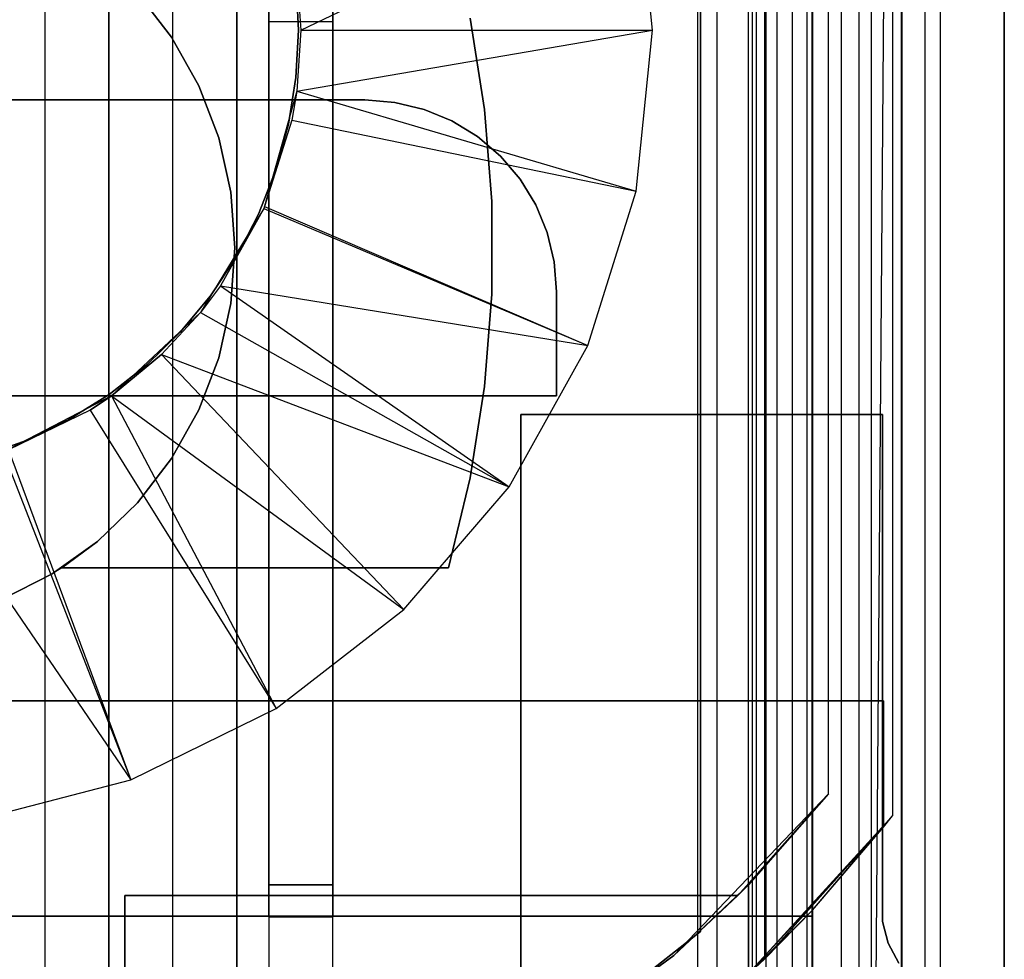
# Model space of a CAD drawing. Extents: x -18 to 18, y -209 to 194.
# Tile 45 of 108: x 3 to 18, y -74 to -60. Entities that reach past the tile are written whole.
import ezdxf

# ---------------------------------------------------------------- set-up
doc = ezdxf.new("R2010")
doc.units = 0
doc.header["$LTSCALE"] = 25.4
doc.layers.get('0').update_dxf_attribs({"linetype": 'CONTINUOUS'})

# ---------------------------------------------------------------- blocks, each defined once
blk = doc.blocks.new('PROFILE_FOCUS_15WB_STL')
at = {"color": 0}
for p, q in [((3, -207, -42), (3, 192, -41.992)), ((3, -207, -38), (3, 192, -38)), ((3, -207, -42), (3, 192, -41.992)), ((3, -207, -39.3), (3, 192, -39.3)), ((3, -207, -39.3), (3, 192, -39.3)), ((3, -207, -38), (3, 192, -38)), ((3, -207, -37), (3, 192, -37)), ((3, -207, -37), (3, 192, -37)), ((4, -207, -43), (4, 192, -43)), ((4, -207, -43), (4, 192, -43)), ((4, -207, -44.896), (4, 192, -44.896)), ((4, -207, -44.896), (4, 192, -44.896)), ((4, 192, -42), (4, -207, -42)), ((4, 192, -40.3), (4, -207, -40.3)), ((4, 192, -42), (4, -207, -42)), ((4, 192, -40.3), (4, -207, -40.3)), ((5, -207, -39.3), (5, 192, -39.3)), ((5, -207, -38), (5, 192, -38)), ((5, -207, -38), (5, 192, -38)), ((5, -207, -39.3), (5, 192, -39.3)), ((6, 192, -40.3), (6, -207, -40.3)), ((6, -207, -38), (6, 192, -38)), ((6, 192, -40.3), (6, -207, -40.3)), ((6, -207, -38), (6, 192, -38)), ((13.202, 192, -38), (13.202, -207, -38)), ((13.202, 192, -38), (13.202, -207, -38)), ((13.509, -207, -56.526), (13.509, 192, -56.526)), ((13.509, -207, -58.104), (13.509, 192, -58.104)), ((13.509, -207, -56.526), (13.509, 192, -56.526)), ((13.509, -207, -54.474), (13.509, 192, -54.474)), ((13.509, -207, -58.104), (13.509, 192, -58.104)), ((13.509, -207, -52.896), (13.509, 192, -52.896)), ((13.509, -207, -54.474), (13.509, 192, -54.474)), ((13.509, -207, -52.896), (13.509, 192, -52.896)), ((14, -207, -37), (14, 192, -36.992)), ((14, -207, -37), (14, 192, -36.992)), ((14.058, 192, -42), (14.058, -207, -42)), ((14.058, 192, -42), (14.058, -207, -42)), ((14.123, -207, -57.083), (14.123, 192, -57.083)), ((14.123, -207, -53.917), (14.123, 192, -53.917)), ((14.123, -207, -57.083), (14.123, 192, -57.083)), ((14.123, -207, -53.917), (14.123, 192, -53.917)), ((14.274, -207, -43), (14.274, 192, -43)), ((14.274, -207, -43), (14.274, 192, -43)), ((14.45, -207, -52.551), (14.45, 192, -52.551)), ((14.45, -207, -52.551), (14.45, 192, -52.551)), ((14.69, -207, -58.484), (14.69, 192, -58.484)), ((14.69, -207, -58.484), (14.69, 192, -58.484)), ((14.919, -207, -53.692), (14.919, 192, -53.692)), ((14.919, -207, -53.692), (14.919, 192, -53.692)), ((14.919, -207, -57.308), (14.919, 192, -57.308)), ((14.919, -207, -57.308), (14.919, 192, -57.308)), ((14.996, -207, -68.496), (14.996, 192, -68.496)), ((14.996, -207, -67.5), (14.996, 192, -67.5)), ((14.996, -207, -68.496), (14.996, 192, -68.496)), ((14.996, -207, -67.5), (14.996, 192, -67.5)), ((18, 192, -70.492), (14.996, -207, -70.5)), ((18, 192, -70.492), (14.996, -207, -70.5)), ((14.996, -207, -70.5), (14.996, 192, -70.5)), ((14.996, -207, -70.5), (14.996, 192, -70.5)), ((14.996, -207, -69.5), (14.996, 192, -69.5)), ((14.996, -207, -69.5), (14.996, 192, -69.5)), ((15.452, -207, -52.534), (15.452, 192, -52.534)), ((15.452, -207, -52.534), (15.452, 192, -52.534)), ((15.733, -207, -57.155), (15.733, 192, -57.155)), ((15.733, -207, -53.845), (15.733, 192, -53.845)), ((15.733, -207, -53.845), (15.733, 192, -53.845)), ((15.733, -207, -57.155), (15.733, 192, -57.155)), ((15.924, -207, -58.354), (15.924, 192, -58.354)), ((15.924, -207, -58.354), (15.924, 192, -58.354)), ((16.393, -207, -56.655), (16.393, 192, -56.655)), ((16.393, -207, -54.345), (16.393, 192, -54.345)), ((16.393, -207, -54.345), (16.393, 192, -54.345)), ((16.393, -207, -56.655), (16.393, 192, -56.655)), ((16.404, -207, -52.849), (16.404, 192, -52.849)), ((16.404, -207, -52.849), (16.404, 192, -52.849)), ((16.762, -207, -55.086), (16.762, 192, -55.086)), ((16.762, -207, -55.914), (16.762, 192, -55.914)), ((16.762, -207, -55.086), (16.762, 192, -55.086)), ((16.762, -207, -55.914), (16.762, 192, -55.914)), ((17, -207, -68.496), (17, 192, -68.496)), ((17, -207, -67.5), (17, 192, -67.5)), ((17, -207, -57.736), (17, 192, -57.736)), ((17, -207, -57.736), (17, 192, -57.736)), ((17, -207, -67.5), (17, 192, -67.5)), ((17, -207, -69.5), (17, 192, -69.5)), ((17, -207, -69.5), (17, 192, -69.5)), ((17, -207, -68.496), (17, 192, -68.496)), ((18, -207, -55.5), (18, 192, -55.492)), ((18, -207, -55.5), (18, 192, -55.492)), ((18, 192, -70.492), (18, -207, -70.5)), ((18, 192, -70.492), (18, -207, -70.5)), ((6.5, 77.885, -11), (6.5, -77.885, -11)), ((6.5, 77.885, -11), (6.5, -77.885, -11)), ((14.25, 74.239, -11.5), (14.25, -74.239, -11.5)), ((14.25, 74.239, -10), (14.25, -74.239, -10)), ((14.25, 74.239, -11.5), (14.25, -74.239, -11.5)), ((14.25, 74.239, -10), (14.25, -74.239, -10)), ((13.25, -73.808, -11), (13.25, 73.808, -11)), ((13.25, 73.808, -12.5), (13.25, -70.2, -12.5)), ((13.25, 73.808, -12.5), (13.25, -70.2, -12.5)), ((13.25, -73.808, -11), (13.25, 73.808, -11)), ((16.25, 72, -33), (16.25, -72, -33)), ((16.25, 72, -33), (16.25, -72, -33)), ((16.25, 72, -11.5), (16.25, -72, -11.5)), ((16.25, 72, -11.5), (16.25, -72, -11.5)), ((15.25, -71.655, -32), (15.25, 71.655, -32)), ((15.25, -71.655, -32), (15.25, 71.655, -32)), ((15.25, -70.2, -12.5), (15.25, 71.655, -12.5)), ((15.25, -70.2, -12.5), (15.25, 71.655, -12.5)), ((7.5, -78.579, -10), (7.5, 68.779, -10)), ((7.5, -78.579, -10), (7.5, 68.779, -10)), ((15, 58.734, -61.8), (15, -73.566, -61.8)), ((15, -73.566, -70.5), (15, 58.734, -70.5)), ((15, 58.734, -61.8), (15, -73.566, -61.8)), ((15, -73.566, -70.5), (15, 58.734, -70.5)), ((7.5, -78.579, 0), (7.5, 4.286, 0)), ((7.5, -78.579, 0), (7.5, 4.286, 0)), ((6.5, -49.579, -1), (6.5, -75, -1)), ((6.5, -49.579, -1), (6.5, -75, -1)), ((6.5, -73.079, -8.5), (6.5, -57.079, -8.5)), ((6.5, -57.079, -6), (6.5, -73.079, -6)), ((6.5, -57.079, -6), (6.5, -73.079, -6)), ((6.5, -73.079, -8.5), (6.5, -57.079, -8.5)), ((7.5, -57.079, -8.5), (7.5, -73.079, -8.5)), ((7.5, -73.079, -6), (7.5, -57.079, -6)), ((7.5, -73.079, -6), (7.5, -57.079, -6)), ((7.5, -57.079, -8.5), (7.5, -73.079, -8.5)), ((7, -59.716, -62.056), (12.244, -57.2, -70.5)), ((7, -59.716, -62.056), (12.244, -57.2, -70.5)), ((12.5, -59.716, -70.5), (12.244, -57.2, -70.5)), ((12.5, -59.716, -70.5), (12.244, -57.2, -70.5)), ((6.935, -58.763, -61.8), (7, -59.716, -61.8)), ((6.935, -58.763, -62.056), (7, -59.716, -62.056)), ((6.935, -58.763, -61.8), (7, -59.716, -61.8)), ((6.935, -58.763, -62.056), (7, -59.716, -62.056)), ((6.962, -59.716, -62.056), (6.923, -58.976, -62.056)), ((6.923, -58.976, -56.056), (6.962, -59.716, -56.056)), ((6.962, -59.716, -62.056), (6.923, -58.976, -62.056)), ((6.923, -58.976, -56.056), (6.962, -59.716, -56.056)), ((4.446, -59.137, -20.606), (4.978, -59.827, -20.606)), ((4.978, -59.827, -40.606), (4.446, -59.137, -40.606)), ((4.446, -59.137, -15.606), (4.978, -59.827, -15.606)), ((4.978, -59.827, -19.106), (4.446, -59.137, -19.106)), ((4.446, -59.137, -15.606), (4.978, -59.827, -15.606)), ((4.978, -59.827, -40.606), (4.446, -59.137, -40.606)), ((4.446, -59.137, -20.606), (4.978, -59.827, -20.606)), ((4.978, -59.827, -19.106), (4.446, -59.137, -19.106)), ((6.5, -59.579, -2), (6.5, -73.579, -2)), ((6.5, -73.579, -4), (6.5, -59.579, -4)), ((6.5, -59.579, -4), (6.5, -59.579, -2)), ((6.5, -59.579, -2), (6.5, -73.579, -2)), ((6.5, -59.579, -2), (7.5, -59.579, -2)), ((6.5, -59.579, -2), (7.5, -59.579, -2)), ((6.5, -59.579, -4), (6.5, -59.579, -2)), ((6.5, -59.579, -4), (7.5, -59.579, -4)), ((6.5, -59.579, -4), (7.5, -59.579, -4)), ((6.5, -73.579, -4), (6.5, -59.579, -4)), ((7.5, -73.579, -2), (7.5, -59.579, -2)), ((7.5, -59.579, -2), (7.5, -59.579, -4)), ((7.5, -59.579, -4), (7.5, -73.579, -4)), ((7.5, -73.579, -2), (7.5, -59.579, -2)), ((7.5, -59.579, -2), (7.5, -59.579, -4)), ((7.5, -59.579, -4), (7.5, -73.579, -4)), ((9.873, -60.956, -20.606), (9.647, -59.527, -20.606)), ((9.647, -59.527, -19.106), (9.873, -60.956, -19.106)), ((9.873, -60.956, -20.606), (9.647, -59.527, -20.606)), ((9.647, -59.527, -19.106), (9.873, -60.956, -19.106)), ((6.923, -60.456, -62.056), (6.962, -59.716, -62.056)), ((6.962, -59.716, -56.056), (6.923, -60.456, -56.056)), ((6.923, -60.456, -62.056), (6.962, -59.716, -62.056)), ((6.962, -59.716, -56.056), (6.923, -60.456, -56.056)), ((7, -59.716, -61.8), (6.935, -60.669, -61.8)), ((7, -59.716, -62.056), (6.935, -60.669, -62.056)), ((7, -59.716, -61.8), (6.935, -60.669, -61.8)), ((6.935, -60.669, -62.056), (12.5, -59.716, -70.5)), ((6.935, -60.669, -62.056), (12.5, -59.716, -70.5)), ((7, -59.716, -62.056), (6.935, -60.669, -62.056)), ((6.962, -59.716, -62.056), (6.962, -59.716, -56.056)), ((6.962, -59.716, -62.056), (6.962, -59.716, -56.056)), ((7, -59.716, -62.056), (7, -59.716, -61.8)), ((7, -59.716, -62.056), (7, -59.716, -61.8)), ((7, -59.716, -62.056), (12.5, -59.716, -70.5)), ((7, -59.716, -62.056), (12.5, -59.716, -70.5)), ((12.244, -62.232, -70.5), (12.5, -59.716, -70.5)), ((12.244, -62.232, -70.5), (12.5, -59.716, -70.5)), ((4.978, -59.827, -20.606), (4.978, -59.827, -40.606)), ((4.978, -59.827, -20.606), (5.405, -60.587, -20.606)), ((5.405, -60.587, -40.606), (4.978, -59.827, -40.606)), ((4.978, -59.827, -20.606), (4.978, -59.827, -40.606)), ((4.978, -59.827, -15.606), (4.978, -59.827, -19.106)), ((4.978, -59.827, -15.606), (5.405, -60.587, -15.606)), ((5.405, -60.587, -19.106), (4.978, -59.827, -19.106)), ((4.978, -59.827, -15.606), (4.978, -59.827, -19.106)), ((4.978, -59.827, -15.606), (5.405, -60.587, -15.606)), ((5.405, -60.587, -40.606), (4.978, -59.827, -40.606)), ((4.978, -59.827, -20.606), (5.405, -60.587, -20.606)), ((5.405, -60.587, -19.106), (4.978, -59.827, -19.106)), ((6.805, -61.187, -62.056), (6.923, -60.456, -62.056)), ((6.923, -60.456, -56.056), (6.805, -61.187, -56.056)), ((6.805, -61.187, -62.056), (6.923, -60.456, -62.056)), ((6.923, -60.456, -56.056), (6.805, -61.187, -56.056)), ((6.923, -60.456, -62.056), (6.923, -60.456, -56.056)), ((6.923, -60.456, -62.056), (6.923, -60.456, -56.056)), ((5.405, -60.587, -20.606), (5.405, -60.587, -40.606)), ((5.405, -60.587, -20.606), (5.716, -61.401, -20.606)), ((5.716, -61.401, -40.606), (5.405, -60.587, -40.606)), ((5.405, -60.587, -20.606), (5.405, -60.587, -40.606)), ((5.405, -60.587, -15.606), (5.405, -60.587, -19.106)), ((5.405, -60.587, -15.606), (5.716, -61.401, -15.606)), ((5.716, -61.401, -19.106), (5.405, -60.587, -19.106)), ((5.405, -60.587, -15.606), (5.405, -60.587, -19.106)), ((5.405, -60.587, -15.606), (5.716, -61.401, -15.606)), ((5.716, -61.401, -40.606), (5.405, -60.587, -40.606)), ((5.405, -60.587, -20.606), (5.716, -61.401, -20.606)), ((5.716, -61.401, -19.106), (5.405, -60.587, -19.106)), ((8, -60.808, -16.206), (-11, -60.808, -16.206)), ((-11, -60.808, -15.606), (8, -60.808, -15.606)), ((8, -60.808, -16.206), (-11, -60.808, -16.206)), ((-11, -60.808, -15.606), (8, -60.808, -15.606)), ((6.935, -60.669, -61.8), (6.42, -62.505, -61.8)), ((6.935, -60.669, -61.8), (6.42, -62.505, -61.8)), ((6.935, -60.669, -61.8), (6.857, -61.125, -62.056)), ((6.935, -60.669, -62.056), (6.857, -61.125, -62.056)), ((6.935, -60.669, -61.8), (6.857, -61.125, -62.056)), ((6.935, -60.669, -62.056), (6.857, -61.125, -62.056)), ((6.935, -60.669, -62.056), (6.935, -60.669, -61.8)), ((6.935, -60.669, -62.056), (6.935, -60.669, -61.8)), ((6.935, -60.669, -62.056), (12.244, -62.232, -70.5)), ((6.935, -60.669, -62.056), (12.244, -62.232, -70.5)), ((8, -60.808, -15.606), (8, -60.808, -16.206)), ((8, -60.808, -15.606), (8.469, -60.845, -15.606)), ((8.469, -60.845, -16.206), (8, -60.808, -16.206)), ((8, -60.808, -15.606), (8, -60.808, -16.206)), ((8.469, -60.845, -16.206), (8, -60.808, -16.206)), ((8, -60.808, -15.606), (8.469, -60.845, -15.606)), ((8.469, -60.845, -15.606), (8.469, -60.845, -16.206)), ((8.469, -60.845, -15.606), (8.927, -60.955, -15.606)), ((8.927, -60.955, -16.206), (8.469, -60.845, -16.206)), ((8.469, -60.845, -15.606), (8.469, -60.845, -16.206)), ((8.927, -60.955, -16.206), (8.469, -60.845, -16.206)), ((8.469, -60.845, -15.606), (8.927, -60.955, -15.606)), ((8.927, -60.955, -15.606), (8.927, -60.955, -16.206)), ((8.927, -60.955, -15.606), (9.362, -61.135, -15.606)), ((9.362, -61.135, -16.206), (8.927, -60.955, -16.206)), ((8.927, -60.955, -15.606), (8.927, -60.955, -16.206)), ((9.362, -61.135, -16.206), (8.927, -60.955, -16.206)), ((8.927, -60.955, -15.606), (9.362, -61.135, -15.606)), ((9.986, -62.397, -20.606), (9.873, -60.956, -20.606)), ((9.873, -60.956, -20.606), (9.873, -60.956, -19.106)), ((9.873, -60.956, -19.106), (9.986, -62.397, -19.106)), ((9.873, -60.956, -20.606), (9.873, -60.956, -19.106)), ((9.986, -62.397, -20.606), (9.873, -60.956, -20.606)), ((9.873, -60.956, -19.106), (9.986, -62.397, -19.106)), ((6.857, -61.125, -62.056), (6.42, -62.505, -61.8)), ((6.857, -61.125, -62.056), (6.42, -62.505, -61.8)), ((6.857, -61.125, -62.056), (6.433, -62.476, -62.056)), ((6.857, -61.125, -62.056), (6.433, -62.476, -62.056)), ((6.61, -61.902, -62.056), (6.805, -61.187, -62.056)), ((6.805, -61.187, -56.056), (6.61, -61.902, -56.056)), ((6.61, -61.902, -62.056), (6.805, -61.187, -62.056)), ((6.805, -61.187, -56.056), (6.61, -61.902, -56.056)), ((6.805, -61.187, -62.056), (6.805, -61.187, -56.056)), ((6.805, -61.187, -62.056), (6.805, -61.187, -56.056)), ((6.857, -61.125, -62.056), (12.244, -62.232, -70.5)), ((6.857, -61.125, -62.056), (12.244, -62.232, -70.5)), ((9.362, -61.135, -15.606), (9.362, -61.135, -16.206)), ((9.362, -61.135, -15.606), (9.763, -61.381, -15.606)), ((9.763, -61.381, -16.206), (9.362, -61.135, -16.206)), ((9.362, -61.135, -15.606), (9.362, -61.135, -16.206)), ((9.763, -61.381, -16.206), (9.362, -61.135, -16.206)), ((9.362, -61.135, -15.606), (9.763, -61.381, -15.606)), ((5.716, -61.401, -20.606), (5.716, -61.401, -40.606)), ((5.716, -61.401, -20.606), (5.905, -62.251, -20.606)), ((5.905, -62.251, -40.606), (5.716, -61.401, -40.606)), ((5.716, -61.401, -20.606), (5.716, -61.401, -40.606)), ((5.716, -61.401, -15.606), (5.716, -61.401, -19.106)), ((5.716, -61.401, -15.606), (5.905, -62.251, -15.606)), ((5.905, -62.251, -19.106), (5.716, -61.401, -19.106)), ((5.716, -61.401, -15.606), (5.716, -61.401, -19.106)), ((5.716, -61.401, -15.606), (5.905, -62.251, -15.606)), ((5.905, -62.251, -40.606), (5.716, -61.401, -40.606)), ((5.716, -61.401, -20.606), (5.905, -62.251, -20.606)), ((5.905, -62.251, -19.106), (5.716, -61.401, -19.106)), ((9.763, -61.381, -15.606), (9.763, -61.381, -16.206)), ((9.763, -61.381, -15.606), (10.121, -61.687, -15.606)), ((10.121, -61.687, -16.206), (9.763, -61.381, -16.206)), ((9.763, -61.381, -15.606), (9.763, -61.381, -16.206)), ((10.121, -61.687, -16.206), (9.763, -61.381, -16.206)), ((9.763, -61.381, -15.606), (10.121, -61.687, -15.606)), ((10.121, -61.687, -15.606), (10.121, -61.687, -16.206)), ((10.121, -61.687, -15.606), (10.427, -62.045, -15.606)), ((10.427, -62.045, -16.206), (10.121, -61.687, -16.206)), ((10.121, -61.687, -15.606), (10.121, -61.687, -16.206)), ((10.427, -62.045, -16.206), (10.121, -61.687, -16.206)), ((10.121, -61.687, -15.606), (10.427, -62.045, -15.606)), ((6.34, -62.593, -62.056), (6.61, -61.902, -62.056)), ((6.61, -61.902, -56.056), (6.34, -62.593, -56.056)), ((6.34, -62.593, -62.056), (6.61, -61.902, -62.056)), ((6.61, -61.902, -56.056), (6.34, -62.593, -56.056)), ((6.61, -61.902, -62.056), (6.61, -61.902, -56.056)), ((6.61, -61.902, -62.056), (6.61, -61.902, -56.056)), ((10.427, -62.045, -15.606), (10.427, -62.045, -16.206)), ((10.427, -62.045, -15.606), (10.673, -62.446, -15.606)), ((10.673, -62.446, -16.206), (10.427, -62.045, -16.206)), ((10.427, -62.045, -15.606), (10.427, -62.045, -16.206)), ((10.673, -62.446, -16.206), (10.427, -62.045, -16.206)), ((10.427, -62.045, -15.606), (10.673, -62.446, -15.606)), ((5.905, -62.251, -20.606), (5.905, -62.251, -40.606)), ((5.905, -62.251, -20.606), (5.969, -63.121, -20.606)), ((5.969, -63.121, -40.606), (5.905, -62.251, -40.606)), ((5.905, -62.251, -20.606), (5.905, -62.251, -40.606)), ((5.905, -62.251, -15.606), (5.905, -62.251, -19.106)), ((5.905, -62.251, -15.606), (5.969, -63.121, -15.606)), ((5.969, -63.121, -19.106), (5.905, -62.251, -19.106)), ((5.905, -62.251, -15.606), (5.905, -62.251, -19.106)), ((5.905, -62.251, -15.606), (5.969, -63.121, -15.606)), ((5.969, -63.121, -40.606), (5.905, -62.251, -40.606)), ((5.905, -62.251, -20.606), (5.969, -63.121, -20.606)), ((5.969, -63.121, -19.106), (5.905, -62.251, -19.106)), ((11.487, -64.645, -70.5), (12.244, -62.232, -70.5)), ((11.487, -64.645, -70.5), (12.244, -62.232, -70.5)), ((6.42, -62.505, -61.8), (5.43, -64.133, -61.8)), ((6.42, -62.505, -62.056), (5.43, -64.133, -61.8)), ((6.42, -62.505, -61.8), (5.43, -64.133, -61.8)), ((6.42, -62.505, -62.056), (5.43, -64.133, -61.8)), ((6.42, -62.505, -62.056), (5.745, -63.715, -62.056)), ((6.42, -62.505, -62.056), (5.745, -63.715, -62.056)), ((6.433, -62.476, -62.056), (6.42, -62.505, -61.8)), ((6.433, -62.476, -62.056), (6.42, -62.505, -62.056)), ((6.42, -62.505, -62.056), (6.42, -62.505, -61.8)), ((6.42, -62.505, -62.056), (11.487, -64.645, -70.5)), ((6.42, -62.505, -62.056), (11.487, -64.645, -70.5)), ((6.433, -62.476, -62.056), (11.487, -64.645, -70.5)), ((6.433, -62.476, -62.056), (11.487, -64.645, -70.5)), ((9.986, -63.844, -20.606), (9.986, -62.397, -20.606)), ((9.986, -62.397, -20.606), (9.986, -62.397, -19.106)), ((9.986, -62.397, -19.106), (9.986, -63.844, -19.106)), ((9.986, -62.397, -20.606), (9.986, -62.397, -19.106)), ((9.986, -63.844, -20.606), (9.986, -62.397, -20.606)), ((9.986, -62.397, -19.106), (9.986, -63.844, -19.106)), ((10.673, -62.446, -15.606), (10.673, -62.446, -16.206)), ((10.673, -62.446, -15.606), (10.853, -62.881, -15.606)), ((10.853, -62.881, -16.206), (10.673, -62.446, -16.206)), ((10.673, -62.446, -15.606), (10.673, -62.446, -16.206)), ((10.853, -62.881, -16.206), (10.673, -62.446, -16.206)), ((10.673, -62.446, -15.606), (10.853, -62.881, -15.606)), ((5.998, -63.25, -62.056), (6.34, -62.593, -62.056)), ((6.34, -62.593, -56.056), (5.998, -63.25, -56.056)), ((5.998, -63.25, -62.056), (6.34, -62.593, -62.056)), ((6.34, -62.593, -56.056), (5.998, -63.25, -56.056)), ((6.34, -62.593, -62.056), (6.34, -62.593, -56.056)), ((6.34, -62.593, -62.056), (6.34, -62.593, -56.056)), ((10.853, -62.881, -15.606), (10.853, -62.881, -16.206)), ((10.853, -62.881, -15.606), (10.963, -63.339, -15.606)), ((10.963, -63.339, -16.206), (10.853, -62.881, -16.206)), ((10.853, -62.881, -15.606), (10.853, -62.881, -16.206)), ((10.963, -63.339, -16.206), (10.853, -62.881, -16.206)), ((10.853, -62.881, -15.606), (10.963, -63.339, -15.606)), ((5.969, -63.121, -20.606), (5.905, -63.99, -20.606)), ((5.905, -63.99, -40.606), (5.969, -63.121, -40.606)), ((5.969, -63.121, -15.606), (5.905, -63.99, -15.606)), ((5.905, -63.99, -19.106), (5.969, -63.121, -19.106)), ((5.969, -63.121, -15.606), (5.905, -63.99, -15.606)), ((5.905, -63.99, -40.606), (5.969, -63.121, -40.606)), ((5.969, -63.121, -20.606), (5.905, -63.99, -20.606)), ((5.905, -63.99, -19.106), (5.969, -63.121, -19.106)), ((5.969, -63.121, -20.606), (5.969, -63.121, -40.606)), ((5.969, -63.121, -20.606), (5.969, -63.121, -40.606)), ((5.969, -63.121, -15.606), (5.969, -63.121, -19.106)), ((5.969, -63.121, -15.606), (5.969, -63.121, -19.106)), ((5.588, -63.868, -62.056), (5.998, -63.25, -62.056)), ((5.998, -63.25, -56.056), (5.588, -63.868, -56.056)), ((5.588, -63.868, -62.056), (5.998, -63.25, -62.056)), ((5.998, -63.25, -56.056), (5.588, -63.868, -56.056)), ((5.998, -63.25, -62.056), (5.998, -63.25, -56.056)), ((5.998, -63.25, -62.056), (5.998, -63.25, -56.056)), ((10.963, -63.339, -15.606), (10.963, -63.339, -16.206)), ((10.963, -63.339, -15.606), (11, -63.808, -15.606)), ((11, -63.808, -16.206), (10.963, -63.339, -16.206)), ((10.963, -63.339, -15.606), (10.963, -63.339, -16.206)), ((11, -63.808, -16.206), (10.963, -63.339, -16.206)), ((10.963, -63.339, -15.606), (11, -63.808, -15.606)), ((5.745, -63.715, -62.056), (5.43, -64.133, -61.8)), ((5.745, -63.715, -62.056), (5.43, -64.133, -61.8)), ((5.745, -63.715, -62.056), (5.43, -64.133, -62.056)), ((5.745, -63.715, -62.056), (5.43, -64.133, -62.056)), ((5.745, -63.715, -62.056), (10.26, -66.857, -70.5)), ((5.745, -63.715, -62.056), (10.26, -66.857, -70.5)), ((5.745, -63.715, -62.056), (11.487, -64.645, -70.5)), ((5.745, -63.715, -62.056), (11.487, -64.645, -70.5)), ((5.115, -64.438, -62.056), (5.588, -63.868, -62.056)), ((5.588, -63.868, -56.056), (5.115, -64.438, -56.056)), ((5.115, -64.438, -62.056), (5.588, -63.868, -62.056)), ((5.588, -63.868, -56.056), (5.115, -64.438, -56.056)), ((5.588, -63.868, -62.056), (5.588, -63.868, -56.056)), ((5.588, -63.868, -62.056), (5.588, -63.868, -56.056)), ((9.873, -65.285, -20.606), (9.986, -63.844, -20.606)), ((9.986, -63.844, -19.106), (9.873, -65.285, -19.106)), ((9.873, -65.285, -20.606), (9.986, -63.844, -20.606)), ((9.986, -63.844, -19.106), (9.873, -65.285, -19.106)), ((9.986, -63.844, -20.606), (9.986, -63.844, -19.106)), ((9.986, -63.844, -20.606), (9.986, -63.844, -19.106)), ((11, -63.808, -15.606), (11, -63.808, -16.206)), ((11, -65.433, -16.206), (11, -63.808, -16.206)), ((11, -63.808, -15.606), (11, -63.808, -16.206)), ((11, -63.808, -15.606), (11, -65.433, -15.606)), ((11, -65.433, -16.206), (11, -63.808, -16.206)), ((11, -63.808, -15.606), (11, -65.433, -15.606)), ((5.905, -63.99, -20.606), (5.716, -64.84, -20.606)), ((5.716, -64.84, -40.606), (5.905, -63.99, -40.606)), ((5.905, -63.99, -15.606), (5.716, -64.84, -15.606)), ((5.716, -64.84, -19.106), (5.905, -63.99, -19.106)), ((5.905, -63.99, -15.606), (5.716, -64.84, -15.606)), ((5.716, -64.84, -40.606), (5.905, -63.99, -40.606)), ((5.905, -63.99, -20.606), (5.716, -64.84, -20.606)), ((5.716, -64.84, -19.106), (5.905, -63.99, -19.106)), ((5.905, -63.99, -20.606), (5.905, -63.99, -40.606)), ((5.905, -63.99, -20.606), (5.905, -63.99, -40.606)), ((5.905, -63.99, -15.606), (5.905, -63.99, -19.106)), ((5.905, -63.99, -15.606), (5.905, -63.99, -19.106)), ((5.43, -64.133, -61.8), (4.037, -65.435, -61.8)), ((5.43, -64.133, -61.8), (4.037, -65.435, -61.8)), ((5.43, -64.133, -61.8), (4.823, -64.789, -62.056)), ((5.43, -64.133, -61.8), (4.823, -64.789, -62.056)), ((5.43, -64.133, -62.056), (4.823, -64.789, -62.056)), ((5.43, -64.133, -62.056), (4.823, -64.789, -62.056)), ((5.43, -64.133, -61.8), (5.43, -64.133, -62.056)), ((5.43, -64.133, -61.8), (5.43, -64.133, -62.056)), ((5.43, -64.133, -62.056), (10.26, -66.857, -70.5)), ((5.43, -64.133, -62.056), (10.26, -66.857, -70.5)), ((4.585, -64.955, -62.056), (5.115, -64.438, -62.056)), ((5.115, -64.438, -56.056), (4.585, -64.955, -56.056)), ((4.585, -64.955, -62.056), (5.115, -64.438, -62.056)), ((5.115, -64.438, -56.056), (4.585, -64.955, -56.056)), ((5.115, -64.438, -62.056), (5.115, -64.438, -56.056)), ((5.115, -64.438, -62.056), (5.115, -64.438, -56.056)), ((10.26, -66.857, -70.5), (11.487, -64.645, -70.5)), ((10.26, -66.857, -70.5), (11.487, -64.645, -70.5)), ((4.037, -65.435, -61.8), (4.823, -64.789, -62.056)), ((4.823, -64.789, -62.056), (4.037, -65.435, -62.056)), ((4.037, -65.435, -61.8), (4.823, -64.789, -62.056)), ((4.823, -64.789, -62.056), (4.037, -65.435, -62.056)), ((4.823, -64.789, -62.056), (8.612, -68.776, -70.5)), ((4.823, -64.789, -62.056), (8.612, -68.776, -70.5)), ((4.823, -64.789, -62.056), (10.26, -66.857, -70.5)), ((4.823, -64.789, -62.056), (10.26, -66.857, -70.5)), ((4.002, -65.413, -62.056), (4.585, -64.955, -62.056)), ((4.585, -64.955, -56.056), (4.002, -65.413, -56.056)), ((4.002, -65.413, -62.056), (4.585, -64.955, -62.056)), ((4.585, -64.955, -56.056), (4.002, -65.413, -56.056)), ((4.585, -64.955, -62.056), (4.585, -64.955, -56.056)), ((4.585, -64.955, -62.056), (4.585, -64.955, -56.056)), ((5.716, -64.84, -20.606), (5.405, -65.654, -20.606)), ((5.405, -65.654, -40.606), (5.716, -64.84, -40.606)), ((5.716, -64.84, -15.606), (5.405, -65.654, -15.606)), ((5.405, -65.654, -19.106), (5.716, -64.84, -19.106)), ((5.716, -64.84, -15.606), (5.405, -65.654, -15.606)), ((5.405, -65.654, -40.606), (5.716, -64.84, -40.606)), ((5.716, -64.84, -20.606), (5.405, -65.654, -20.606)), ((5.405, -65.654, -19.106), (5.716, -64.84, -19.106)), ((5.716, -64.84, -20.606), (5.716, -64.84, -40.606)), ((5.716, -64.84, -20.606), (5.716, -64.84, -40.606)), ((5.716, -64.84, -15.606), (5.716, -64.84, -19.106)), ((5.716, -64.84, -15.606), (5.716, -64.84, -19.106)), ((-8, -65.433, -16.206), (11, -65.433, -16.206)), ((11, -65.433, -15.606), (-8, -65.433, -15.606)), ((-8, -65.433, -16.206), (11, -65.433, -16.206)), ((11, -65.433, -15.606), (-8, -65.433, -15.606)), ((4.037, -65.435, -61.8), (2.344, -66.312, -61.8)), ((4.037, -65.435, -61.8), (2.344, -66.312, -61.8)), ((3.373, -65.806, -62.056), (4.002, -65.413, -62.056)), ((4.002, -65.413, -56.056), (3.373, -65.806, -56.056)), ((3.373, -65.806, -62.056), (4.002, -65.413, -62.056)), ((4.002, -65.413, -56.056), (3.373, -65.806, -56.056)), ((4.037, -65.435, -62.056), (3.703, -65.656, -62.056)), ((3.703, -65.656, -62.056), (4.037, -65.435, -61.8)), ((3.703, -65.656, -62.056), (4.037, -65.435, -61.8)), ((4.037, -65.435, -62.056), (3.703, -65.656, -62.056)), ((4.002, -65.413, -62.056), (4.002, -65.413, -56.056)), ((4.002, -65.413, -62.056), (4.002, -65.413, -56.056)), ((4.037, -65.435, -61.8), (4.037, -65.435, -62.056)), ((4.037, -65.435, -61.8), (4.037, -65.435, -62.056)), ((4.037, -65.435, -62.056), (6.612, -70.324, -70.5)), ((4.037, -65.435, -62.056), (6.612, -70.324, -70.5)), ((4.037, -65.435, -62.056), (8.612, -68.776, -70.5)), ((4.037, -65.435, -62.056), (8.612, -68.776, -70.5)), ((9.647, -66.714, -20.606), (9.873, -65.285, -20.606)), ((9.873, -65.285, -19.106), (9.647, -66.714, -19.106)), ((9.647, -66.714, -20.606), (9.873, -65.285, -20.606)), ((9.873, -65.285, -19.106), (9.647, -66.714, -19.106)), ((9.873, -65.285, -20.606), (9.873, -65.285, -19.106)), ((9.873, -65.285, -20.606), (9.873, -65.285, -19.106)), ((11, -65.433, -16.206), (11, -65.433, -15.606)), ((11, -65.433, -16.206), (11, -65.433, -15.606)), ((3.703, -65.656, -62.056), (2.344, -66.312, -61.8)), ((3.703, -65.656, -62.056), (2.344, -66.312, -61.8)), ((3.703, -65.656, -62.056), (2.431, -66.28, -62.056)), ((3.703, -65.656, -62.056), (2.431, -66.28, -62.056)), ((3.703, -65.656, -62.056), (6.612, -70.324, -70.5)), ((3.703, -65.656, -62.056), (6.612, -70.324, -70.5)), ((5.405, -65.654, -20.606), (4.978, -66.414, -20.606)), ((4.978, -66.414, -40.606), (5.405, -65.654, -40.606)), ((5.405, -65.654, -15.606), (4.978, -66.414, -15.606)), ((4.978, -66.414, -19.106), (5.405, -65.654, -19.106)), ((5.405, -65.654, -15.606), (4.978, -66.414, -15.606)), ((4.978, -66.414, -40.606), (5.405, -65.654, -40.606)), ((5.405, -65.654, -20.606), (4.978, -66.414, -20.606)), ((4.978, -66.414, -19.106), (5.405, -65.654, -19.106)), ((5.405, -65.654, -20.606), (5.405, -65.654, -40.606)), ((5.405, -65.654, -20.606), (5.405, -65.654, -40.606)), ((5.405, -65.654, -15.606), (5.405, -65.654, -19.106)), ((5.405, -65.654, -15.606), (5.405, -65.654, -19.106)), ((10.44, -65.725, -14.3), (10.44, -65.725, -12.3)), ((10.44, -65.725, -12.3), (16.094, -65.725, -12.3)), ((16.094, -65.725, -14.3), (10.44, -65.725, -14.3)), ((10.44, -77.143, -12.3), (10.44, -65.725, -12.3)), ((10.44, -65.725, -14.3), (10.44, -65.725, -12.3)), ((10.44, -65.725, -14.3), (10.44, -77.143, -14.3)), ((10.44, -77.143, -12.3), (10.44, -65.725, -12.3)), ((10.44, -65.725, -12.3), (16.094, -65.725, -12.3)), ((10.44, -65.725, -14.3), (10.44, -77.143, -14.3)), ((16.094, -65.725, -14.3), (10.44, -65.725, -14.3)), ((16.094, -65.725, -14.3), (16.094, -65.725, -12.3)), ((16.094, -65.725, -12.3), (16.094, -73.651, -12.3)), ((16.094, -73.651, -14.3), (16.094, -65.725, -14.3)), ((16.094, -65.725, -14.3), (16.094, -65.725, -12.3)), ((16.094, -65.725, -12.3), (16.094, -73.651, -12.3)), ((16.094, -73.651, -14.3), (16.094, -65.725, -14.3)), ((2.707, -66.13, -62.056), (3.373, -65.806, -62.056)), ((3.373, -65.806, -56.056), (2.707, -66.13, -56.056)), ((2.707, -66.13, -62.056), (3.373, -65.806, -62.056)), ((3.373, -65.806, -56.056), (2.707, -66.13, -56.056)), ((3.373, -65.806, -62.056), (3.373, -65.806, -56.056)), ((3.373, -65.806, -62.056), (3.373, -65.806, -56.056)), ((2.01, -66.381, -62.056), (2.707, -66.13, -62.056)), ((2.707, -66.13, -56.056), (2.01, -66.381, -56.056)), ((2.01, -66.381, -62.056), (2.707, -66.13, -62.056)), ((2.707, -66.13, -56.056), (2.01, -66.381, -56.056)), ((2.707, -66.13, -62.056), (2.707, -66.13, -56.056)), ((2.707, -66.13, -62.056), (2.707, -66.13, -56.056)), ((2.344, -66.312, -62.056), (4.341, -71.438, -70.5)), ((2.344, -66.312, -62.056), (4.341, -71.438, -70.5)), ((2.431, -66.28, -62.056), (4.341, -71.438, -70.5)), ((2.431, -66.28, -62.056), (4.341, -71.438, -70.5)), ((4.978, -66.414, -20.606), (4.446, -67.104, -20.606)), ((4.446, -67.104, -40.606), (4.978, -66.414, -40.606)), ((4.978, -66.414, -15.606), (4.446, -67.104, -15.606)), ((4.446, -67.104, -19.106), (4.978, -66.414, -19.106)), ((4.978, -66.414, -15.606), (4.446, -67.104, -15.606)), ((4.446, -67.104, -40.606), (4.978, -66.414, -40.606)), ((4.978, -66.414, -20.606), (4.446, -67.104, -20.606)), ((4.446, -67.104, -19.106), (4.978, -66.414, -19.106)), ((4.978, -66.414, -20.606), (4.978, -66.414, -40.606)), ((4.978, -66.414, -20.606), (4.978, -66.414, -40.606)), ((4.978, -66.414, -15.606), (4.978, -66.414, -19.106)), ((4.978, -66.414, -15.606), (4.978, -66.414, -19.106)), ((1.06, -66.635, -62.056), (4.341, -71.438, -70.5)), ((1.06, -66.635, -62.056), (4.341, -71.438, -70.5)), ((9.311, -68.121, -20.606), (9.647, -66.714, -20.606)), ((9.647, -66.714, -19.106), (9.311, -68.121, -19.106)), ((9.311, -68.121, -20.606), (9.647, -66.714, -20.606)), ((9.647, -66.714, -19.106), (9.311, -68.121, -19.106)), ((9.647, -66.714, -20.606), (9.647, -66.714, -19.106)), ((9.647, -66.714, -20.606), (9.647, -66.714, -19.106)), ((8.612, -68.776, -70.5), (10.26, -66.857, -70.5)), ((8.612, -68.776, -70.5), (10.26, -66.857, -70.5)), ((4.446, -67.104, -20.606), (3.818, -67.709, -20.606)), ((3.818, -67.709, -40.606), (4.446, -67.104, -40.606)), ((4.446, -67.104, -15.606), (3.818, -67.709, -15.606)), ((3.818, -67.709, -19.106), (4.446, -67.104, -19.106)), ((4.446, -67.104, -15.606), (3.818, -67.709, -15.606)), ((3.818, -67.709, -40.606), (4.446, -67.104, -40.606)), ((4.446, -67.104, -20.606), (3.818, -67.709, -20.606)), ((3.818, -67.709, -19.106), (4.446, -67.104, -19.106)), ((4.446, -67.104, -20.606), (4.446, -67.104, -40.606)), ((4.446, -67.104, -20.606), (4.446, -67.104, -40.606)), ((4.446, -67.104, -15.606), (4.446, -67.104, -19.106)), ((4.446, -67.104, -15.606), (4.446, -67.104, -19.106)), ((3.11, -68.216, -40.606), (3.818, -67.709, -20.606)), ((3.818, -67.709, -15.606), (3.11, -68.216, -15.606)), ((3.11, -68.216, -40.606), (3.818, -67.709, -20.606)), ((3.11, -68.216, -40.606), (3.818, -67.709, -40.606)), ((3.818, -67.709, -15.606), (3.11, -68.216, -15.606)), ((3.11, -68.216, -40.606), (3.818, -67.709, -40.606)), ((3.818, -67.709, -20.606), (3.26, -68.121, -20.606)), ((3.26, -68.121, -19.106), (3.818, -67.709, -15.606)), ((3.26, -68.121, -19.106), (3.818, -67.709, -15.606)), ((3.26, -68.121, -19.106), (3.818, -67.709, -19.106)), ((3.818, -67.709, -20.606), (3.26, -68.121, -20.606)), ((3.26, -68.121, -19.106), (3.818, -67.709, -19.106)), ((3.818, -67.709, -20.606), (3.818, -67.709, -40.606)), ((3.818, -67.709, -20.606), (3.818, -67.709, -40.606)), ((3.818, -67.709, -15.606), (3.818, -67.709, -19.106)), ((3.818, -67.709, -15.606), (3.818, -67.709, -19.106)), ((3.26, -68.121, -19.106), (3.11, -68.216, -15.606)), ((3.26, -68.121, -20.606), (3.11, -68.216, -40.606)), ((3.26, -68.121, -20.606), (3.11, -68.216, -40.606)), ((3.26, -68.121, -19.106), (3.11, -68.216, -15.606)), ((3.26, -68.121, -20.606), (3.26, -68.121, -19.106)), ((9.311, -68.121, -20.606), (3.26, -68.121, -20.606)), ((3.26, -68.121, -19.106), (9.311, -68.121, -19.106)), ((9.311, -68.121, -20.606), (3.26, -68.121, -20.606)), ((3.26, -68.121, -19.106), (9.311, -68.121, -19.106)), ((3.26, -68.121, -20.606), (3.26, -68.121, -19.106)), ((9.311, -68.121, -19.106), (9.311, -68.121, -20.606)), ((9.311, -68.121, -19.106), (9.311, -68.121, -20.606)), ((3.11, -68.216, -15.606), (2.335, -68.614, -15.606)), ((2.335, -68.614, -40.606), (3.11, -68.216, -40.606)), ((3.11, -68.216, -15.606), (2.335, -68.614, -15.606)), ((2.335, -68.614, -40.606), (3.11, -68.216, -40.606)), ((3.11, -68.216, -15.606), (3.11, -68.216, -40.606)), ((3.11, -68.216, -15.606), (3.11, -68.216, -40.606)), ((6.612, -70.324, -70.5), (8.612, -68.776, -70.5)), ((6.612, -70.324, -70.5), (8.612, -68.776, -70.5)), ((-15.25, -70.2, -12.2), (13.25, -70.2, -12.2)), ((15.25, -70.2, -14.4), (-15.25, -70.2, -14.4)), ((15.25, -70.2, -15.4), (-15.25, -70.2, -15.4)), ((15.25, -70.2, -14.4), (-15.25, -70.2, -14.4)), ((13.25, -70.2, -11.2), (-15.25, -70.2, -11.2)), ((15.25, -70.2, -15.4), (-15.25, -70.2, -15.4)), ((13.25, -70.2, -11.2), (-15.25, -70.2, -11.2)), ((-15.25, -70.2, -12.2), (13.25, -70.2, -12.2)), ((13.25, -70.2, -12.2), (16.113, -70.2, -12.2)), ((13.25, -70.2, -12.2), (16.113, -70.2, -12.2)), ((13.25, -70.2, -12.2), (13.25, -70.2, -12.5)), ((13.25, -70.2, -12.5), (15.25, -70.2, -12.5)), ((13.25, -70.2, -12.2), (13.25, -70.2, -12.5)), ((13.25, -70.2, -12.2), (13.25, -70.2, -11.2)), ((13.25, -70.2, -11.2), (13.25, -73.808, -11.2)), ((13.25, -70.2, -12.5), (15.25, -70.2, -12.5)), ((13.25, -70.2, -11.2), (13.25, -73.808, -11.2)), ((13.25, -70.2, -12.2), (13.25, -70.2, -11.2)), ((16.113, -70.2, -14.4), (15.25, -70.2, -14.4)), ((15.25, -70.2, -12.5), (15.25, -70.2, -14.4)), ((16.113, -70.2, -14.4), (15.25, -70.2, -14.4)), ((15.25, -70.2, -14.4), (15.25, -70.2, -15.4)), ((15.25, -71.655, -15.4), (15.25, -70.2, -15.4)), ((15.25, -70.2, -14.4), (15.25, -70.2, -15.4)), ((15.25, -70.2, -12.5), (15.25, -70.2, -14.4)), ((15.25, -71.655, -15.4), (15.25, -70.2, -15.4)), ((16.113, -70.2, -14.4), (16.113, -72.176, -14.4)), ((16.113, -72.176, -12.2), (16.113, -70.2, -12.2)), ((16.113, -70.2, -12.2), (16.113, -70.2, -14.4)), ((16.113, -72.176, -12.2), (16.113, -70.2, -12.2)), ((16.113, -70.2, -14.4), (16.113, -72.176, -14.4)), ((16.113, -70.2, -12.2), (16.113, -70.2, -14.4)), ((4.341, -71.438, -70.5), (6.612, -70.324, -70.5)), ((4.341, -71.438, -70.5), (6.612, -70.324, -70.5)), ((1.893, -72.072, -70.5), (4.341, -71.438, -70.5)), ((1.893, -72.072, -70.5), (4.341, -71.438, -70.5)), ((12.834, -74.183, -15.4), (15.25, -71.655, -15.4)), ((12.834, -74.183, -15.4), (15.25, -71.655, -15.4)), ((13.833, -73.246, -32), (15.25, -71.655, -32)), ((13.833, -73.246, -32), (15.25, -71.655, -32)), ((13.833, -73.246, -25.2), (15.25, -71.655, -32)), ((13.833, -73.246, -25.2), (15.25, -71.655, -32)), ((15.25, -71.655, -15.4), (14, -73.076, -23.702)), ((15.25, -71.655, -32), (14, -73.076, -24.002)), ((15.25, -71.655, -32), (14, -73.076, -24.002)), ((15.25, -71.655, -15.4), (14, -73.076, -23.702)), ((15.25, -71.655, -15.4), (15.25, -71.655, -32)), ((15.25, -71.655, -15.4), (15.25, -71.655, -32)), ((16.25, -72, -33), (13.955, -74.518, -33)), ((13.955, -74.518, -12.2), (16.25, -72, -11.5)), ((13.955, -74.518, -12.2), (16.25, -72, -11.5)), ((16.25, -72, -33), (13.955, -74.518, -33)), ((14.243, -74.246, -31.2), (16.25, -72, -33)), ((14.243, -74.246, -31.2), (16.25, -72, -33)), ((16.25, -72, -11.5), (14.25, -74.239, -11.5)), ((16.25, -72, -11.5), (14.25, -74.239, -11.5)), ((15, -73.475, -22.702), (16.25, -72, -33)), ((15, -73.475, -25.002), (16.25, -72, -33)), ((15, -73.475, -22.702), (16.25, -72, -33)), ((15, -73.475, -25.002), (16.25, -72, -33)), ((16.113, -72.176, -12.2), (16.25, -72, -11.5)), ((16.113, -72.176, -14.4), (16.25, -72, -33)), ((16.113, -72.176, -12.2), (16.25, -72, -11.5)), ((16.113, -72.176, -14.4), (16.25, -72, -33)), ((16.25, -72, -33), (16.25, -72, -11.5)), ((16.25, -72, -33), (16.25, -72, -11.5)), ((16.113, -72.176, -14.4), (13.955, -74.518, -22.702)), ((13.955, -74.518, -12.2), (16.113, -72.176, -12.2)), ((16.113, -72.176, -14.4), (13.955, -74.518, -14.4)), ((16.113, -72.176, -14.4), (13.955, -74.518, -22.702)), ((13.955, -74.518, -12.2), (16.113, -72.176, -12.2)), ((16.113, -72.176, -14.4), (13.955, -74.518, -14.4)), ((15, -73.475, -22.702), (16.113, -72.176, -14.4)), ((15, -73.475, -22.702), (16.113, -72.176, -14.4)), ((16.113, -72.176, -12.2), (16.113, -72.176, -14.4)), ((16.113, -72.176, -12.2), (16.113, -72.176, -14.4)), ((6.5, -73.079, -6), (6.5, -73.079, -8.5)), ((7.5, -73.079, -8.5), (6.5, -73.079, -8.5)), ((6.5, -73.079, -6), (6.5, -73.079, -8.5)), ((6.5, -73.079, -6), (7.5, -73.079, -6)), ((6.5, -73.079, -6), (7.5, -73.079, -6)), ((7.5, -73.079, -8.5), (6.5, -73.079, -8.5)), ((7.5, -73.079, -8.5), (7.5, -73.079, -6)), ((7.5, -73.079, -8.5), (7.5, -73.079, -6)), ((12.834, -74.183, -24.002), (14, -73.076, -24.002)), ((12.834, -74.183, -15.4), (14, -73.076, -23.702)), ((14, -73.076, -23.702), (12.834, -74.183, -23.702)), ((12.834, -74.183, -15.4), (14, -73.076, -23.702)), ((14, -73.076, -23.702), (12.834, -74.183, -23.702)), ((12.834, -74.183, -24.002), (14, -73.076, -24.002)), ((13.833, -73.246, -25.2), (14, -73.076, -24.002)), ((13.833, -73.246, -25.2), (14, -73.076, -24.002)), ((14, -73.076, -24.002), (14, -73.076, -23.702)), ((14, -73.076, -24.002), (14, -78, -24.002)), ((14, -78, -23.702), (14, -73.076, -23.702)), ((14, -73.076, -24.002), (14, -73.076, -23.702)), ((14, -78, -23.702), (14, -73.076, -23.702)), ((14, -73.076, -24.002), (14, -78, -24.002)), ((4.25, -78.531, -32), (4.25, -73.246, -32)), ((4.25, -73.246, -32), (13.833, -73.246, -32)), ((13.833, -73.246, -25.2), (4.25, -73.246, -25.2)), ((4.25, -73.246, -25.2), (4.25, -78.531, -25.2)), ((4.25, -73.246, -32), (13.833, -73.246, -32)), ((4.25, -73.246, -32), (4.25, -73.246, -25.2)), ((13.833, -73.246, -25.2), (4.25, -73.246, -25.2)), ((4.25, -73.246, -32), (4.25, -73.246, -25.2)), ((4.25, -78.531, -32), (4.25, -73.246, -32)), ((4.25, -73.246, -25.2), (4.25, -78.531, -25.2)), ((13.833, -73.246, -25.2), (12.834, -74.183, -24.002)), ((13.833, -73.246, -25.2), (12.834, -74.183, -24.002)), ((13.833, -73.246, -25.2), (12.834, -74.183, -25.2)), ((13.833, -73.246, -25.2), (12.834, -74.183, -25.2)), ((13.833, -73.246, -32), (13.833, -73.246, -25.2)), ((13.833, -73.246, -32), (13.833, -73.246, -25.2)), ((-15, -73.566, -70.5), (15, -73.566, -70.5)), ((15, -73.566, -61.8), (-15, -73.566, -61.8)), ((15, -73.566, -61.8), (-15, -73.566, -61.8)), ((-15, -73.566, -70.5), (15, -73.566, -70.5)), ((6.5, -73.579, -2), (6.5, -73.579, -4)), ((7.5, -73.579, -4), (6.5, -73.579, -4)), ((6.5, -73.579, -2), (6.5, -73.579, -4)), ((6.5, -73.579, -2), (7.5, -73.579, -2)), ((6.5, -73.579, -2), (7.5, -73.579, -2)), ((7.5, -73.579, -4), (6.5, -73.579, -4)), ((7.5, -73.579, -4), (7.5, -73.579, -2)), ((7.5, -73.579, -4), (7.5, -73.579, -2)), ((15, -73.475, -25.002), (13.955, -74.518, -26.2)), ((13.955, -74.518, -22.702), (15, -73.475, -22.702)), ((15, -73.475, -25.002), (13.955, -74.518, -25.002)), ((15, -73.475, -25.002), (13.955, -74.518, -26.2)), ((13.955, -74.518, -22.702), (15, -73.475, -22.702)), ((15, -73.475, -25.002), (13.955, -74.518, -25.002)), ((14.243, -74.246, -26.2), (15, -73.475, -25.002)), ((14.243, -74.246, -26.2), (15, -73.475, -25.002)), ((14.243, -74.246, -31.2), (15, -73.475, -25.002)), ((14.243, -74.246, -31.2), (15, -73.475, -25.002)), ((15, -73.475, -22.702), (15, -73.475, -25.002)), ((15, -78, -25.002), (15, -73.475, -25.002)), ((15, -73.475, -22.702), (15, -73.475, -25.002)), ((15, -73.475, -22.702), (15, -78, -22.702)), ((15, -73.475, -22.702), (15, -78, -22.702)), ((15, -78, -25.002), (15, -73.475, -25.002)), ((15, -73.566, -70.5), (15, -73.566, -61.8)), ((15, -73.566, -70.5), (15, -73.566, -61.8)), ((16.094, -73.651, -14.3), (16.094, -73.651, -12.3)), ((16.094, -73.651, -12.3), (16.184, -73.991, -12.3)), ((16.184, -73.991, -14.3), (16.094, -73.651, -14.3)), ((16.094, -73.651, -14.3), (16.094, -73.651, -12.3)), ((16.094, -73.651, -12.3), (16.184, -73.991, -12.3)), ((16.184, -73.991, -14.3), (16.094, -73.651, -14.3)), ((13.25, -73.808, -11.2), (10.728, -75.784, -11.2)), ((10.728, -75.784, -11), (13.25, -73.808, -11)), ((10.728, -75.784, -11), (13.25, -73.808, -11)), ((13.25, -73.808, -11.2), (10.728, -75.784, -11.2)), ((13.25, -73.808, -11.2), (13.25, -73.808, -11)), ((13.25, -73.808, -11.2), (13.25, -73.808, -11)), ((16.184, -73.991, -12.3), (16.184, -73.991, -14.3)), ((16.184, -73.991, -12.3), (16.184, -73.991, -14.3)), ((16.184, -73.991, -12.3), (16.349, -74.301, -12.3)), ((16.349, -74.301, -14.3), (16.184, -73.991, -14.3)), ((16.184, -73.991, -12.3), (16.349, -74.301, -12.3)), ((16.349, -74.301, -14.3), (16.184, -73.991, -14.3)), ((12.834, -74.183, -25.2), (10.005, -76.239, -25.2)), ((10.005, -76.239, -24.002), (12.834, -74.183, -24.002)), ((10.005, -76.239, -15.4), (12.834, -74.183, -15.4)), ((12.834, -74.183, -23.702), (10.005, -76.239, -23.702)), ((12.834, -74.183, -25.2), (10.005, -76.239, -25.2)), ((10.005, -76.239, -15.4), (12.834, -74.183, -15.4)), ((12.834, -74.183, -23.702), (10.005, -76.239, -23.702)), ((10.005, -76.239, -24.002), (12.834, -74.183, -24.002)), ((12.834, -74.183, -25.2), (12.834, -74.183, -24.002)), ((12.834, -74.183, -25.2), (12.834, -74.183, -24.002)), ((12.834, -74.183, -15.4), (12.834, -74.183, -23.702)), ((12.834, -74.183, -15.4), (12.834, -74.183, -23.702)), ((14.25, -74.239, -11.5), (13.955, -74.518, -12.2)), ((14.25, -74.239, -11.5), (13.955, -74.518, -12.2)), ((14.25, -74.239, -10), (13.955, -74.518, -10)), ((14.25, -74.239, -10), (13.955, -74.518, -10)), ((14.25, -74.239, -11.5), (14.25, -74.239, -10)), ((14.25, -74.239, -11.5), (14.25, -74.239, -10))]:
    blk.add_line(p, q, dxfattribs=at)

msp = doc.modelspace()

# ---------------------------------------------------------------- block references
at = {"color": 0}
msp.add_blockref('PROFILE_FOCUS_15WB_STL', (0, 0), dxfattribs=at)

doc.saveas('drawing.dxf')
